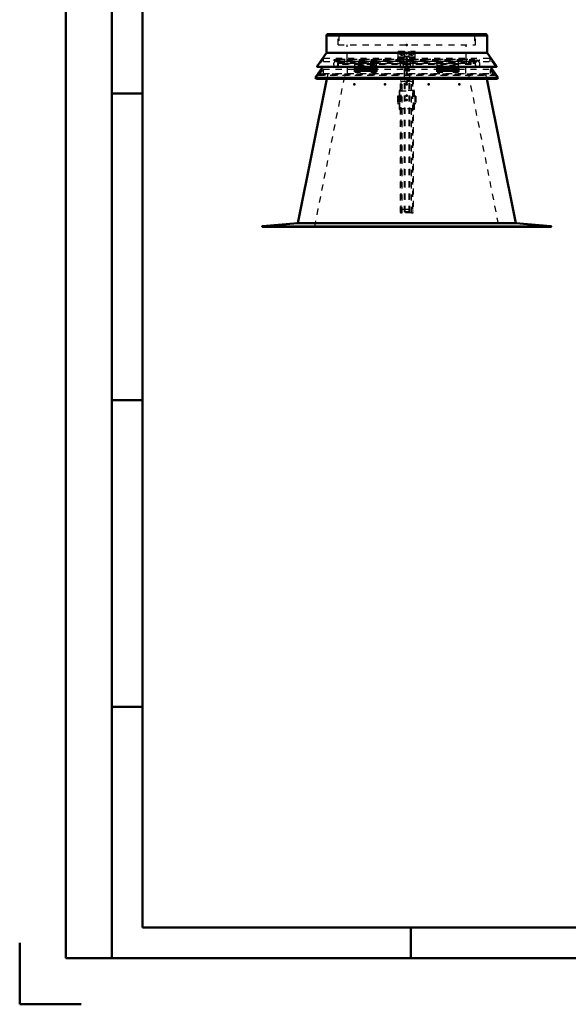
# Model space of a CAD drawing. Header units: millimetres. Extents: x 0 to 420, y 0 to 297.
# Tile 1 of 28: x 0 to 89, y 0 to 161. Entities that reach past the tile are written whole.
import ezdxf

# ---------------------------------------------------------------- set-up
doc = ezdxf.new("R2010")
doc.units = ezdxf.units.MM
doc.linetypes.add('Center', pattern=[1.5, 0.45, -0.5, 0.05, -0.5])
doc.linetypes.add('Dashed', pattern=[2, 1, -1])
for name, color, linetype, lineweight in [('2d ConnectionPoints', 7, 'Continuous', 50), ('AM_0', 7, 'Continuous', 50), ('AM_4', 3, 'Continuous', 25), ('AM_7', 7, 'Center', 25), ('AM_9', 6, 'Dashed', 25)]:
    doc.layers.add(name, color=color, linetype=linetype, lineweight=lineweight)

# ---------------------------------------------------------------- blocks, each defined once
blk = doc.blocks.new('1_Drawing_frame_0_in_6060C2111N1N4N_300Cl0__1203')
at = {"layer": 'AM_0'}
for p, q in [((7.5, 7.5), (7.5, 289.5)), ((15, 289.5), (15, 7.5)), ((20, 12.5), (20, 284.5)), ((20, 148.5), (15, 148.5)), ((20, 98.5), (15, 98.5)), ((20, 48.5), (15, 48.5)), ((407.5, 12.5), (20, 12.5)), ((63.75, 7.5), (63.75, 12.5)), ((0, 10), (0, 0)), ((412.5, 7.5), (7.5, 7.5)), ((0, 0), (10, 0))]:
    blk.add_line(p, q, dxfattribs=at)
blk = doc.blocks.new('12_FGS300606011C17U_0_in_6060C2111N1N4N_300Cl0__1203')
at = {"layer": 'AM_7'}
blk.add_line((63.14, 150.43), (63.14, 154.07), dxfattribs=at)
at = {"layer": 'AM_9'}
for p, q in [((62.99, 153.67), (62.59, 153.67)), ((62.59, 153.36), (62.99, 153.36)), ((62.75, 152.53), (62.67, 152.28)), ((62.99, 153.92), (63.29, 153.92)), ((62.99, 152.47), (62.99, 153.92)), ((62.99, 153.9), (63.29, 153.9)), ((63.29, 152.47), (63.29, 153.92)), ((63.59, 153.67), (63.29, 153.67)), ((63.29, 153.36), (63.59, 153.36)), ((63.62, 152.28), (63.54, 152.53)), ((62.09, 129.09), (62.09, 151.04)), ((62.34, 129.05), (62.34, 151.08)), ((62.34, 151.08), (63.89, 151.08)), ((62.67, 152.28), (62.67, 150.6)), ((63.62, 150.6), (63.62, 152.28)), ((63.89, 129.05), (63.89, 151.08)), ((64.14, 151.04), (64.14, 129.09)), ((62.19, 150.66), (62.09, 150.65)), ((62.09, 150.55), (62.19, 150.53)), ((62.19, 129.28), (62.19, 150.66)), ((62.82, 150.45), (62.34, 150.45)), ((63.57, 150.47), (62.72, 150.47)), ((62.72, 150.47), (62.82, 150.45)), ((62.72, 129.22), (62.72, 150.47)), ((62.82, 129.2), (62.82, 150.45)), ((63.47, 150.45), (63.57, 150.47)), ((63.89, 150.45), (63.47, 150.45)), ((63.47, 129.2), (63.47, 150.45)), ((63.57, 129.22), (63.57, 150.47)), ((64.14, 150.65), (64.04, 150.66)), ((64.04, 150.66), (64.04, 129.28)), ((64.04, 150.53), (64.14, 150.55)), ((62.19, 129.41), (62.09, 129.4)), ((62.09, 129.3), (62.19, 129.28)), ((62.34, 129.68), (63.89, 129.68)), ((63.89, 129.05), (62.34, 129.05)), ((63.57, 129.22), (62.72, 129.22)), ((62.72, 129.22), (62.82, 129.2)), ((63.47, 129.2), (62.82, 129.2)), ((63.47, 129.2), (63.57, 129.22)), ((64.14, 129.4), (64.04, 129.41)), ((64.04, 129.28), (64.14, 129.3))]:
    blk.add_line(p, q, dxfattribs=at)
for points in [[(63.29, 153.73), (63.24, 153.69), (63.18, 153.64), (63.15, 153.64), (63.13, 153.64), (63.09, 153.65), (62.99, 153.73)], [(62.99, 153.62), (63.05, 153.57), (63.11, 153.52), (63.14, 153.52), (63.16, 153.52), (63.2, 153.53), (63.29, 153.62)]]:
    blk.add_lwpolyline(points, dxfattribs=at)
for centre, major_axis, start_param, end_param in [((63.14, 152.53), (0.4, 0), 3.095402, 7.469585), ((63.14, 152.53), (0.4, 0), 1.955193, 3.095402), ((63.14, 152.53), (0.4, 0), 1.1864, 1.955193), ((62.34, 151.04), (0.25, 0), 1.570796, 3.141593), ((63.14, 152.28), (0.475, 0), 0.046191, 3.141593), ((63.14, 152.28), (0.475, 0), 3.141593, 4.712389), ((63.14, 152.28), (0.475, 0), 4.712389, 6.329376), ((63.89, 151.04), (0.25, 0), 0, 1.570796), ((62.34, 150.49), (0.25, 0), 3.141593, 4.712389), ((63.14, 150.6), (0.475, 0), 4.712389, 9.424778), ((63.14, 150.6), (0.475, 0), 3.141593, 4.712389), ((63.89, 150.49), (0.25, 0), 4.712389, 6.283185), ((62.34, 129.64), (0.25, 0), 1.570796, 3.141593), ((62.34, 129.09), (0.25, 0), 3.141593, 4.712389), ((63.89, 129.64), (0.25, 0), 0, 1.570796), ((63.89, 129.09), (0.25, 0), 4.712389, 6.283185)]:
    blk.add_ellipse(centre, major_axis=major_axis, ratio=0.152123, start_param=start_param, end_param=end_param, dxfattribs=at)
blk = doc.blocks.new('13_FGS300606011C110U_0_in_6060C2111N1N4N_300Cl0__1203')
at = {"layer": 'AM_9'}
for p, q in [((61.8, 148.06), (61.59, 148.06)), ((61.59, 148.06), (61.59, 146.89)), ((61.8, 148.06), (61.8, 146.89)), ((61.84, 147.92), (61.8, 147.92)), ((61.84, 148.99), (61.84, 145.95)), ((64.34, 148.99), (61.84, 148.99)), ((61.99, 148.31), (61.84, 148.31)), ((61.99, 145.95), (61.99, 148.96)), ((61.99, 148.96), (64.19, 148.96)), ((64.19, 148.96), (64.19, 145.95)), ((64.34, 148.31), (64.19, 148.31)), ((64.34, 145.95), (64.34, 148.99)), ((64.39, 147.92), (64.34, 147.92)), ((64.6, 148.06), (64.39, 148.06)), ((64.39, 148.06), (64.39, 146.89)), ((64.6, 148.06), (64.6, 146.89)), ((61.59, 146.89), (61.8, 146.89)), ((61.8, 147.03), (61.84, 147.03)), ((61.84, 146.85), (61.99, 146.85)), ((61.84, 146.64), (61.99, 146.64)), ((61.84, 146.62), (61.99, 146.62)), ((64.19, 146.85), (64.34, 146.85)), ((64.19, 146.64), (64.34, 146.64)), ((64.19, 146.62), (64.34, 146.62)), ((64.34, 147.03), (64.39, 147.03)), ((64.39, 146.89), (64.6, 146.89)), ((61.84, 146.05), (64.34, 146.05)), ((61.84, 145.95), (61.99, 145.95)), ((64.19, 146.02), (61.99, 146.02)), ((64.19, 145.95), (64.34, 145.95))]:
    blk.add_line(p, q, dxfattribs=at)
blk = doc.blocks.new('14_Flat_Glass_Skylight_300606011_11_0_in_6060C2111N1N4N_300Cl0__1203')
at = {"layer": 'AM_7'}
for p, q in [((61.94, 155.06), (62.65, 155.06)), ((62.29, 154.7), (62.29, 155.41)), ((63.54, 155.06), (64.25, 155.06)), ((63.89, 154.7), (63.89, 155.41))]:
    blk.add_line(p, q, dxfattribs=at)
at = {"layer": 'AM_9'}
for p, q in [((61.72, 154.36), (61.72, 155.41)), ((61.72, 155.41), (64.47, 155.41)), ((61.72, 154.48), (64.47, 154.48)), ((64.47, 154.36), (61.72, 154.36)), ((62.47, 154.48), (62.47, 154.36)), ((62.47, 154.23), (62.47, 152.98)), ((62.59, 152.98), (62.59, 154.23)), ((62.72, 154.48), (62.72, 155.41)), ((62.72, 154.58), (63.47, 154.58)), ((62.72, 154.52), (62.74, 154.52)), ((62.74, 155.41), (62.74, 154.36)), ((62.74, 154.61), (63.45, 154.61)), ((63.45, 154.46), (62.74, 154.46)), ((63.45, 155.41), (63.45, 154.36)), ((63.47, 154.52), (63.45, 154.52)), ((63.47, 154.48), (63.47, 155.41)), ((63.59, 154.23), (63.59, 152.98)), ((63.72, 154.48), (63.72, 154.36)), ((63.72, 152.98), (63.72, 154.23)), ((64.47, 154.36), (64.47, 155.41)), ((62.59, 153.13), (62.47, 153.13)), ((62.47, 152.98), (62.59, 152.98)), ((63.72, 153.13), (63.59, 153.13)), ((63.59, 152.98), (63.72, 152.98))]:
    blk.add_line(p, q, dxfattribs=at)
for centre in [(62.29, 155.06), (63.89, 155.06)]:
    blk.add_circle(centre, 0.337, dxfattribs=at)
for centre, radius, start, end in [((62.72, 154.23), 0.25, 90, 180), ((62.72, 154.23), 0.125, 90, 180), ((63.47, 154.23), 0.25, 0, 90), ((63.47, 154.23), 0.125, 0, 90)]:
    blk.add_arc(centre, radius, start, end, dxfattribs=at)
blk = doc.blocks.new('15_Flat_Glass_Skylight_3006060_6_0_in_6060C2111N1N4N_300Cl0__1203')
at = {"layer": 'AM_9'}
for p, q in [((51.41, 152.85), (51.42, 152.84)), ((51.42, 152.84), (74.77, 152.84)), ((51.55, 152.8), (74.64, 152.8)), ((51.63, 154.05), (51.63, 153.95)), ((51.63, 153.85), (51.63, 153.75)), ((51.86, 153.47), (52.01, 154.05)), ((51.86, 153.47), (74.33, 153.47)), ((74.33, 153.47), (74.18, 154.05)), ((74.56, 153.95), (74.56, 154.05)), ((74.56, 153.75), (74.56, 153.85)), ((74.77, 152.84), (74.77, 152.85))]:
    blk.add_line(p, q, dxfattribs=at)
for points in [[(51.41, 152.85), (51.38, 152.89), (51.34, 152.93), (51.31, 152.97), (51.28, 153.02), (51.26, 153.07), (51.24, 153.12), (51.23, 153.18), (51.22, 153.23), (51.22, 153.28), (51.22, 153.34), (51.22, 153.39), (51.23, 153.45), (51.24, 153.5), (51.26, 153.55), (51.29, 153.6), (51.31, 153.65), (51.35, 153.69), (51.38, 153.73), (51.4, 153.75)], [(51.42, 152.84), (51.43, 152.83), (51.45, 152.82), (51.46, 152.82), (51.48, 152.81), (51.49, 152.8), (51.51, 152.8), (51.53, 152.8), (51.54, 152.8), (51.55, 152.8)], [(51.55, 152.8), (51.56, 152.8), (51.58, 152.8), (51.6, 152.8), (51.61, 152.81), (51.63, 152.81), (51.64, 152.82), (51.66, 152.83), (51.67, 152.84), (51.68, 152.84)], [(51.68, 152.84), (51.71, 152.88), (51.75, 152.92), (51.78, 152.97), (51.81, 153.02), (51.83, 153.06), (51.85, 153.12), (51.86, 153.17), (51.87, 153.22), (51.88, 153.28), (51.88, 153.33), (51.87, 153.39), (51.87, 153.44), (51.86, 153.47)], [(74.51, 152.84), (74.48, 152.88), (74.44, 152.92), (74.41, 152.97), (74.38, 153.02), (74.36, 153.06), (74.34, 153.12), (74.33, 153.17), (74.32, 153.22), (74.31, 153.28), (74.31, 153.33), (74.31, 153.39), (74.32, 153.44), (74.33, 153.47)], [(74.64, 152.8), (74.63, 152.8), (74.61, 152.8), (74.59, 152.8), (74.58, 152.81), (74.56, 152.81), (74.55, 152.82), (74.53, 152.83), (74.52, 152.84), (74.51, 152.84)], [(74.77, 152.84), (74.76, 152.83), (74.74, 152.82), (74.73, 152.82), (74.71, 152.81), (74.7, 152.8), (74.68, 152.8), (74.66, 152.8), (74.65, 152.8), (74.64, 152.8)], [(74.79, 153.75), (74.83, 153.71), (74.86, 153.67), (74.89, 153.62), (74.92, 153.57), (74.94, 153.52), (74.95, 153.47), (74.96, 153.42), (74.97, 153.36), (74.97, 153.31), (74.97, 153.25), (74.97, 153.2), (74.95, 153.15), (74.94, 153.09), (74.92, 153.04), (74.89, 153), (74.86, 152.95), (74.83, 152.91), (74.79, 152.87), (74.77, 152.85)]]:
    blk.add_lwpolyline(points, dxfattribs=at)
blk = doc.blocks.new('16_Flat_Glass_Skylight_3006060_12_0_in_6060C2111N1N4N_300Cl0__1203')
at = {"layer": 'AM_9'}
for p, q in [((52.6, 153.78), (73.59, 153.78)), ((52.6, 153.78), (52.6, 153.33)), ((52.6, 153.33), (73.59, 153.33)), ((53.01, 153.33), (53.01, 153.78)), ((73.18, 153.33), (73.18, 153.78)), ((73.59, 153.33), (73.59, 153.78))]:
    blk.add_line(p, q, dxfattribs=at)
blk = doc.blocks.new('17_Flat_Glass_Skylight_3006060_5_0_in_6060C2111N1N4N_300Cl0__1203')
at = {"layer": 'AM_9'}
for p, q in [((52.87, 154.13), (52.87, 153.42)), ((52.87, 153.42), (73.32, 153.42)), ((53.37, 153.42), (53.37, 154.13)), ((72.82, 153.42), (72.82, 154.13)), ((73.32, 154.13), (73.32, 153.42))]:
    blk.add_line(p, q, dxfattribs=at)
blk = doc.blocks.new('18_FGS30060602C4U_0_in_6060C2111N1N4N_300Cl0__1203')
at = {"layer": 'AM_9'}
for p, q in [((52.04, 158.09), (74.14, 158.09)), ((52.04, 158.09), (52.04, 156.45)), ((74.14, 158.09), (74.14, 156.45))]:
    blk.add_line(p, q, dxfattribs=at)
blk = doc.blocks.new('19_FGS300606011C33U_0_in_6060C2111N1N4N_300Cl0__1203')
at = {"layer": 'AM_0'}
for p, q in [((49.99, 157.95), (49.99, 155.13)), ((50.24, 158.2), (75.94, 158.2)), ((76.19, 155.13), (76.19, 157.95)), ((49.99, 155.13), (48.49, 152.95)), ((49.99, 155.13), (76.19, 155.13)), ((77.7, 152.95), (76.19, 155.13)), ((48.54, 152.85), (77.64, 152.85)), ((54.64, 152.28), (54.64, 152.85)), ((55.44, 152.68), (55.44, 152.28)), ((55.44, 152.68), (57.34, 152.68)), ((55.57, 152.62), (55.44, 152.62)), ((55.44, 152.61), (55.57, 152.61)), ((55.57, 152.61), (55.44, 152.61)), ((57.34, 152.62), (57.22, 152.62)), ((57.22, 152.61), (57.34, 152.61)), ((57.34, 152.61), (57.22, 152.61)), ((57.34, 152.68), (57.34, 152.28)), ((58.14, 152.28), (58.14, 152.85)), ((68.04, 152.28), (68.04, 152.85)), ((68.84, 152.28), (68.84, 152.68)), ((70.74, 152.68), (68.84, 152.68)), ((68.84, 152.62), (68.97, 152.62)), ((68.97, 152.61), (68.84, 152.61)), ((68.84, 152.61), (68.97, 152.61)), ((70.62, 152.62), (70.74, 152.62)), ((70.74, 152.61), (70.62, 152.61)), ((70.62, 152.61), (70.74, 152.61)), ((70.74, 152.28), (70.74, 152.68)), ((71.54, 152.28), (71.54, 152.85)), ((54.64, 152.28), (55.44, 152.28)), ((55.57, 152.52), (55.44, 152.52)), ((57.34, 152.52), (57.22, 152.52)), ((57.34, 152.28), (58.14, 152.28)), ((68.04, 152.28), (68.84, 152.28)), ((68.84, 152.52), (68.97, 152.52)), ((70.62, 152.52), (70.74, 152.52)), ((70.74, 152.28), (71.54, 152.28))]:
    blk.add_line(p, q, dxfattribs=at)
for points in [[(49.99, 157.95), (50, 157.97), (50, 157.99), (50, 158.01), (50.01, 158.04), (50.02, 158.06), (50.03, 158.08), (50.04, 158.09), (50.05, 158.11), (50.07, 158.13), (50.08, 158.14), (50.1, 158.15), (50.12, 158.17), (50.14, 158.18), (50.16, 158.18), (50.18, 158.19), (50.2, 158.2), (50.22, 158.2), (50.24, 158.2)], [(75.94, 158.2), (75.97, 158.2), (75.99, 158.2), (76.01, 158.19), (76.03, 158.18), (76.05, 158.18), (76.07, 158.17), (76.09, 158.15), (76.11, 158.14), (76.12, 158.13), (76.14, 158.11), (76.15, 158.09), (76.16, 158.08), (76.17, 158.06), (76.18, 158.04), (76.19, 158.01), (76.19, 157.99), (76.19, 157.97), (76.19, 157.95)], [(48.49, 152.95), (48.49, 152.95), (48.49, 152.94), (48.49, 152.94), (48.48, 152.93), (48.48, 152.93), (48.48, 152.92), (48.48, 152.91), (48.48, 152.91), (48.48, 152.9), (48.48, 152.9), (48.49, 152.89), (48.49, 152.89), (48.49, 152.88), (48.49, 152.88), (48.5, 152.87), (48.5, 152.87), (48.5, 152.87), (48.51, 152.86), (48.51, 152.86), (48.52, 152.86), (48.52, 152.86), (48.53, 152.85), (48.53, 152.85), (48.54, 152.85), (48.54, 152.85)], [(77.7, 152.95), (77.7, 152.95), (77.7, 152.94), (77.7, 152.94), (77.71, 152.93), (77.71, 152.93), (77.71, 152.92), (77.71, 152.91), (77.71, 152.91), (77.71, 152.9), (77.71, 152.9), (77.7, 152.89), (77.7, 152.89), (77.7, 152.88), (77.7, 152.88), (77.69, 152.87), (77.69, 152.87), (77.68, 152.87), (77.68, 152.86), (77.68, 152.86), (77.67, 152.86), (77.67, 152.86), (77.66, 152.85), (77.66, 152.85), (77.65, 152.85), (77.64, 152.85)]]:
    blk.add_lwpolyline(points, dxfattribs=at)
at = {"layer": 'AM_4'}
for p, q in [((49.99, 157.95), (76.19, 157.95)), ((48.49, 152.95), (77.7, 152.95)), ((55.44, 152.56), (54.64, 152.56)), ((58.14, 152.56), (57.34, 152.56)), ((68.04, 152.56), (68.84, 152.56)), ((70.74, 152.56), (71.54, 152.56))]:
    blk.add_line(p, q, dxfattribs=at)
at = {"layer": 'AM_9'}
for p, q in [((51.89, 158.03), (74.29, 158.03)), ((51.89, 156.45), (51.89, 158.03)), ((52.99, 158.03), (52.99, 158.2)), ((73.19, 158.03), (73.19, 158.2)), ((74.29, 156.45), (74.29, 158.03)), ((51.89, 156.45), (74.29, 156.45)), ((53.39, 154.13), (53.39, 156.45)), ((72.79, 154.13), (72.79, 156.45)), ((49.54, 154.3), (48.65, 153)), ((49.54, 154.22), (49.49, 154.22)), ((49.54, 154.3), (76.64, 154.3)), ((49.54, 153.75), (49.54, 154.3)), ((76.64, 154.3), (76.64, 153.75)), ((77.54, 153), (76.64, 154.3)), ((76.64, 154.22), (76.69, 154.22)), ((48.58, 152.87), (48.71, 152.96)), ((48.58, 152.87), (77.61, 152.87)), ((48.71, 152.96), (48.65, 153)), ((48.65, 153), (77.54, 153)), ((48.71, 152.96), (77.48, 152.96)), ((49.54, 153.75), (76.64, 153.75)), ((51.26, 153.85), (51.26, 154.05)), ((51.26, 154.05), (74.93, 154.05)), ((51.26, 153.95), (74.93, 153.95)), ((51.26, 153.85), (51.53, 153.85)), ((51.53, 153.95), (51.53, 153.85)), ((51.63, 153.75), (51.63, 153.95)), ((51.63, 153.85), (74.56, 153.85)), ((52.03, 154.05), (52.03, 154.13)), ((52.03, 154.13), (74.15, 154.13)), ((54.64, 152.85), (54.64, 153.75)), ((58.14, 153.66), (54.64, 153.66)), ((58.14, 153.65), (54.64, 153.65)), ((58.14, 153.56), (54.64, 153.56)), ((55.44, 152.61), (54.64, 152.61)), ((57.22, 152.62), (55.57, 152.62)), ((55.57, 152.61), (57.22, 152.61)), ((57.22, 152.61), (55.57, 152.61)), ((58.14, 152.61), (57.34, 152.61)), ((58.14, 152.85), (58.14, 153.75)), ((62.07, 152.74), (62.07, 153.83)), ((62.07, 153.83), (64.12, 153.83)), ((62.07, 153.41), (64.12, 153.41)), ((62.07, 152.97), (64.12, 152.97)), ((62.07, 152.84), (64.12, 152.84)), ((62.07, 152.74), (64.12, 152.74)), ((64.12, 152.74), (64.12, 153.83)), ((68.04, 152.85), (68.04, 153.75)), ((68.04, 153.66), (71.54, 153.66)), ((68.04, 153.65), (71.54, 153.65)), ((68.04, 153.56), (71.54, 153.56)), ((68.04, 152.61), (68.84, 152.61)), ((68.97, 152.62), (70.62, 152.62)), ((70.62, 152.61), (68.97, 152.61)), ((68.97, 152.61), (70.62, 152.61)), ((70.74, 152.61), (71.54, 152.61)), ((71.54, 152.85), (71.54, 153.75)), ((74.15, 154.05), (74.15, 154.13)), ((74.56, 153.75), (74.56, 153.95)), ((74.66, 153.95), (74.66, 153.85)), ((74.66, 153.85), (74.93, 153.85)), ((74.93, 153.85), (74.93, 154.05)), ((77.48, 152.96), (77.54, 153)), ((77.61, 152.87), (77.48, 152.96)), ((55.44, 152.52), (54.64, 152.52)), ((55.44, 152.5), (54.64, 152.5)), ((54.64, 152.38), (55.44, 152.38)), ((57.22, 152.52), (55.57, 152.52)), ((58.14, 152.52), (57.34, 152.52)), ((58.14, 152.5), (57.34, 152.5)), ((57.34, 152.38), (58.14, 152.38)), ((68.04, 152.52), (68.84, 152.52)), ((68.04, 152.5), (68.84, 152.5)), ((68.04, 152.38), (68.84, 152.38)), ((68.97, 152.52), (70.62, 152.52)), ((70.74, 152.52), (71.54, 152.52)), ((70.74, 152.5), (71.54, 152.5)), ((70.74, 152.38), (71.54, 152.38))]:
    blk.add_line(p, q, dxfattribs=at)
for points in [[(48.54, 152.85), (48.55, 152.85), (48.56, 152.85), (48.56, 152.85), (48.57, 152.86), (48.57, 152.86), (48.58, 152.86), (48.58, 152.86), (48.58, 152.87)], [(77.64, 152.85), (77.64, 152.85), (77.63, 152.85), (77.63, 152.85), (77.62, 152.86), (77.62, 152.86), (77.61, 152.86), (77.61, 152.86), (77.61, 152.87)]]:
    blk.add_lwpolyline(points, dxfattribs=at)
blk = doc.blocks.new('20_Flat_Glass_Skylight_30060601_23_0_in_6060C2111N1N4N_300Cl0__1203')
at = {"layer": 'AM_0'}
for p, q in [((49.43, 152.85), (48.18, 151.07)), ((55.57, 152.05), (55.57, 152.67)), ((57.22, 152.67), (57.22, 152.05)), ((68.97, 152.67), (68.97, 152.05)), ((70.62, 152.05), (70.62, 152.67)), ((78.01, 151.07), (76.76, 152.85)), ((48.18, 151.07), (78.01, 151.07)), ((48.18, 151.07), (48.38, 150.92)), ((48.38, 150.92), (77.81, 150.92)), ((54.64, 152.05), (54.64, 152.28)), ((54.64, 152.05), (55.57, 152.05)), ((55.44, 152.51), (55.57, 152.51)), ((55.44, 152.28), (55.57, 152.28)), ((55.57, 152.23), (57.22, 152.23)), ((57.22, 152.51), (57.34, 152.51)), ((57.22, 152.28), (57.34, 152.28)), ((57.22, 152.05), (58.14, 152.05)), ((58.14, 152.28), (58.14, 152.05)), ((68.04, 152.05), (68.04, 152.28)), ((68.04, 152.05), (68.97, 152.05)), ((68.97, 152.51), (68.84, 152.51)), ((68.84, 152.28), (68.97, 152.28)), ((68.97, 152.23), (70.62, 152.23)), ((70.74, 152.51), (70.62, 152.51)), ((70.62, 152.28), (70.74, 152.28)), ((70.62, 152.05), (71.54, 152.05)), ((71.54, 152.28), (71.54, 152.05)), ((77.81, 150.92), (78.01, 151.07))]:
    blk.add_line(p, q, dxfattribs=at)
at = {"layer": 'AM_9'}
for p, q in [((49.49, 152.95), (49.43, 152.85)), ((49.49, 152.95), (76.69, 152.95)), ((51.89, 153.5), (51.89, 152.95)), ((51.89, 153.5), (74.29, 153.5)), ((53.33, 153.85), (53.33, 153.5)), ((53.44, 151.8), (53.44, 153.85)), ((58.14, 153.12), (54.64, 153.12)), ((58.14, 153.05), (54.64, 153.05)), ((55.57, 152.67), (54.64, 152.67)), ((57.22, 152.68), (55.57, 152.68)), ((55.57, 152.67), (55.57, 152.68)), ((57.22, 152.58), (55.57, 152.58)), ((57.22, 152.55), (55.57, 152.55)), ((57.22, 152.68), (57.22, 152.67)), ((58.14, 152.67), (57.22, 152.67)), ((68.04, 153.12), (71.54, 153.12)), ((68.04, 153.05), (71.54, 153.05)), ((68.04, 152.67), (68.97, 152.67)), ((70.62, 152.68), (68.97, 152.68)), ((68.97, 152.68), (68.97, 152.67)), ((70.62, 152.58), (68.97, 152.58)), ((68.97, 152.55), (70.62, 152.55)), ((70.62, 152.67), (70.62, 152.68)), ((70.62, 152.67), (71.54, 152.67)), ((72.74, 151.8), (72.74, 153.85)), ((72.85, 153.5), (72.85, 153.85)), ((74.29, 152.95), (74.29, 153.5)), ((76.76, 152.85), (76.69, 152.95)), ((48.3, 151.07), (48.76, 151.73)), ((48.37, 151.02), (48.3, 151.07)), ((48.3, 151.07), (48.4, 151.07)), ((48.31, 151.09), (48.42, 151.09)), ((48.34, 151.12), (77.85, 151.12)), ((48.44, 151.12), (48.37, 151.02)), ((48.38, 150.92), (48.49, 151.09)), ((48.49, 151.09), (48.44, 151.12)), ((48.45, 151.02), (77.74, 151.02)), ((48.48, 151.07), (77.71, 151.07)), ((48.49, 151.09), (77.7, 151.09)), ((48.62, 151.53), (77.57, 151.53)), ((48.65, 151.57), (48.76, 151.57)), ((48.73, 151.68), (48.83, 151.68)), ((48.76, 151.73), (48.83, 151.68)), ((48.83, 151.68), (48.76, 151.57)), ((48.76, 151.57), (48.82, 151.53)), ((48.82, 151.53), (49.49, 152.5)), ((48.85, 151.57), (77.34, 151.57)), ((48.92, 151.68), (77.27, 151.68)), ((48.95, 151.73), (77.23, 151.73)), ((49.49, 152.5), (76.69, 152.5)), ((49.49, 152.5), (49.49, 151.8)), ((49.49, 151.8), (76.69, 151.8)), ((54.64, 152.51), (55.44, 152.51)), ((54.64, 152.28), (55.44, 152.28)), ((57.22, 152.52), (55.57, 152.52)), ((57.22, 152.37), (55.57, 152.37)), ((55.57, 152.33), (57.22, 152.33)), ((57.22, 152.31), (55.57, 152.31)), ((57.34, 152.51), (58.14, 152.51)), ((57.34, 152.28), (58.14, 152.28)), ((68.84, 152.51), (68.04, 152.51)), ((68.04, 152.28), (68.84, 152.28)), ((68.97, 152.52), (70.62, 152.52)), ((68.97, 152.37), (70.62, 152.37)), ((68.97, 152.33), (70.62, 152.33)), ((68.97, 152.31), (70.62, 152.31)), ((71.54, 152.51), (70.74, 152.51)), ((70.74, 152.28), (71.54, 152.28)), ((76.69, 152.5), (76.69, 151.8)), ((77.37, 151.53), (76.69, 152.5)), ((77.43, 151.73), (77.36, 151.68)), ((77.36, 151.68), (77.46, 151.68)), ((77.36, 151.68), (77.43, 151.57)), ((77.43, 151.57), (77.37, 151.53)), ((77.89, 151.07), (77.43, 151.73)), ((77.43, 151.57), (77.54, 151.57)), ((77.7, 151.09), (77.75, 151.12)), ((77.81, 150.92), (77.7, 151.09)), ((77.75, 151.12), (77.82, 151.02)), ((77.77, 151.09), (77.88, 151.09)), ((77.79, 151.07), (77.89, 151.07)), ((77.82, 151.02), (77.89, 151.07))]:
    blk.add_line(p, q, dxfattribs=at)
blk = doc.blocks.new('21_FGS300606011101U_0_in_6060C2111N1N4N_300Cl0__1203')
at = {"layer": 'AM_0'}
for p, q in [((50.04, 150.92), (45.34, 127.4)), ((80.85, 127.4), (76.14, 150.92)), ((45.34, 127.4), (39.59, 126.9)), ((80.85, 127.4), (45.34, 127.4)), ((86.6, 126.9), (80.85, 127.4)), ((86.59, 126.8), (39.59, 126.8))]:
    blk.add_line(p, q, dxfattribs=at)
for points in [[(39.59, 126.8), (39.59, 126.8), (39.59, 126.8), (39.58, 126.8), (39.58, 126.8), (39.57, 126.8), (39.57, 126.81), (39.57, 126.81), (39.56, 126.81), (39.56, 126.81), (39.56, 126.82), (39.55, 126.82), (39.55, 126.83), (39.55, 126.83), (39.55, 126.83), (39.55, 126.84), (39.55, 126.84), (39.54, 126.85), (39.54, 126.85), (39.54, 126.85), (39.55, 126.86), (39.55, 126.86), (39.55, 126.87), (39.55, 126.87), (39.55, 126.88), (39.55, 126.88), (39.56, 126.88), (39.56, 126.89), (39.56, 126.89), (39.57, 126.89), (39.57, 126.89), (39.57, 126.9), (39.58, 126.9), (39.58, 126.9), (39.59, 126.9), (39.59, 126.9)], [(86.6, 126.9), (86.6, 126.9), (86.61, 126.9), (86.61, 126.9), (86.62, 126.9), (86.62, 126.89), (86.62, 126.89), (86.63, 126.89), (86.63, 126.89), (86.63, 126.88), (86.64, 126.88), (86.64, 126.88), (86.64, 126.87), (86.64, 126.87), (86.64, 126.86), (86.64, 126.86), (86.64, 126.85), (86.64, 126.85), (86.64, 126.85), (86.64, 126.84), (86.64, 126.84), (86.64, 126.83), (86.64, 126.83), (86.64, 126.83), (86.64, 126.82), (86.63, 126.82), (86.63, 126.81), (86.63, 126.81), (86.62, 126.81), (86.62, 126.81), (86.62, 126.8), (86.61, 126.8), (86.61, 126.8), (86.6, 126.8), (86.6, 126.8), (86.59, 126.8)]]:
    blk.add_lwpolyline(points, dxfattribs=at)
at = {"layer": 'AM_4'}
blk.add_line((86.6, 126.9), (39.59, 126.9), dxfattribs=at)
at = {"layer": 'AM_9'}
for p, q in [((48.09, 126.8), (53.07, 151.8)), ((50.22, 151.8), (50.04, 150.92)), ((73.12, 151.8), (78.09, 126.8)), ((76.14, 150.92), (75.97, 151.8))]:
    blk.add_line(p, q, dxfattribs=at)

msp = doc.modelspace()

# ---------------------------------------------------------------- linework, layer by layer
at = {"layer": '2d ConnectionPoints'}
for p in [(63.09, 156.45), (63.09, 156.45), (63.09, 155.06), (63.09, 155.06), (63.09, 154.13), (63.09, 154.13), (63.09, 154.13), (63.09, 153.75), (63.09, 153.75), (63.09, 152.95), (63.09, 152.45), (63.09, 152.45), (63.09, 151.8), (63.09, 151.8), (63.09, 151.8), (54.54, 150.01), (59.54, 150.01), (63.09, 150.37), (63.09, 150.01), (66.65, 150.01), (71.64, 150.01), (63.09, 148.16), (63.09, 148.16), (63.09, 147.47), (63.09, 147.47), (63.09, 147.44), (63.09, 126.8), (63.09, 126.8), (63.09, 126.8)]:
    msp.add_point(p, dxfattribs=at)

# ---------------------------------------------------------------- block references
for name in ['1_Drawing_frame_0_in_6060C2111N1N4N_300Cl0__1203', '19_FGS300606011C33U_0_in_6060C2111N1N4N_300Cl0__1203', '18_FGS30060602C4U_0_in_6060C2111N1N4N_300Cl0__1203', '14_Flat_Glass_Skylight_300606011_11_0_in_6060C2111N1N4N_300Cl0__1203', '20_Flat_Glass_Skylight_30060601_23_0_in_6060C2111N1N4N_300Cl0__1203', '15_Flat_Glass_Skylight_3006060_6_0_in_6060C2111N1N4N_300Cl0__1203', '16_Flat_Glass_Skylight_3006060_12_0_in_6060C2111N1N4N_300Cl0__1203', '17_Flat_Glass_Skylight_3006060_5_0_in_6060C2111N1N4N_300Cl0__1203', '12_FGS300606011C17U_0_in_6060C2111N1N4N_300Cl0__1203', '21_FGS300606011101U_0_in_6060C2111N1N4N_300Cl0__1203', '13_FGS300606011C110U_0_in_6060C2111N1N4N_300Cl0__1203']:
    msp.add_blockref(name, (0, 0))

doc.saveas('drawing.dxf')
